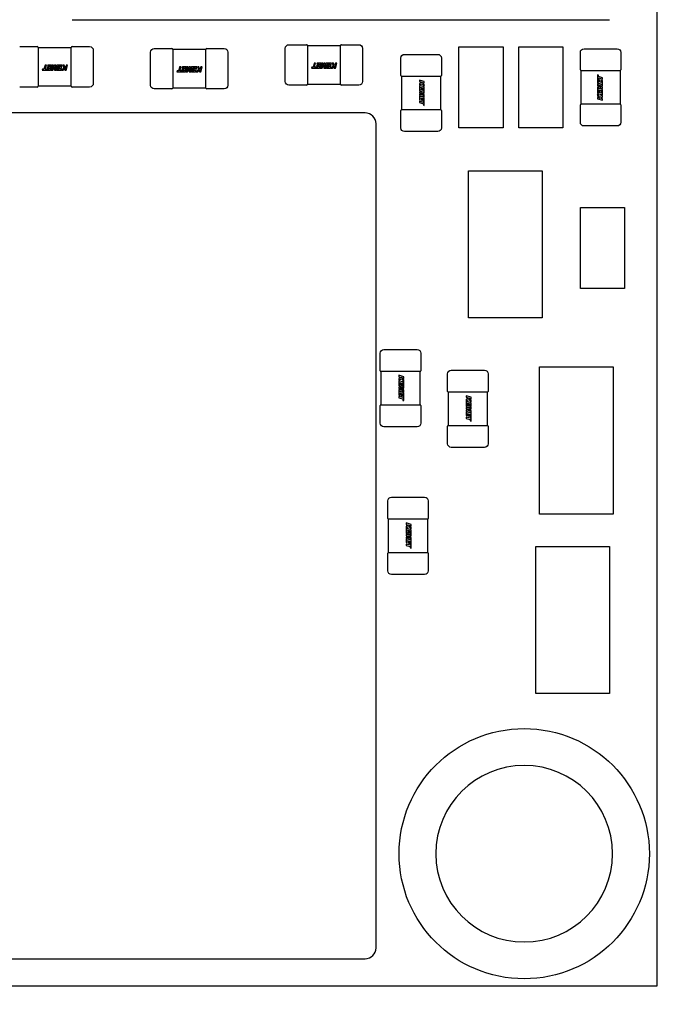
# Model space of a CAD drawing. Header units: millimetres. Extents: x 4 to 585, y 130 to 416.
# Tile 76 of 100: x 359 to 368, y 259 to 272. Entities that reach past the tile are written whole.
import ezdxf
from ezdxf import colors
from ezdxf.entities.mleader import LeaderData, LeaderLine
from ezdxf.math import Vec2, Vec3

# ---------------------------------------------------------------- set-up
doc = ezdxf.new("R2010")
doc.units = ezdxf.units.MM
doc.header["$LTSCALE"] = 0.75
doc.layers.add('Annotations', color=7, linetype='Continuous', lineweight=13)
doc.layers.add('Visible', color=7, linetype='Continuous', lineweight=25)
doc.styles.get("Standard").update_dxf_attribs({"font": 'cour.ttf'})

msp = doc.modelspace()

# ---------------------------------------------------------------- linework, layer by layer
at = {"layer": 'Visible', "extrusion": (5.934e-13, 0, -1)}
for p, q in [((367.682, 288.275, 1.529), (367.682, 258.795, 1.529)), ((359.739, 271.932, 2.505), (367.039, 271.932, 2.505)), ((359.028, 271.566, 2.055), (359.266, 271.566, 2.055)), ((359.74, 271.566, 2.055), (359.978, 271.566, 2.055)), ((362.686, 271.592, 2.055), (362.924, 271.592, 2.055)), ((362.936, 271.581, 2.043), (363.386, 271.581, 2.043)), ((363.398, 271.592, 2.055), (363.636, 271.592, 2.055)), ((364.994, 271.562, 2.105), (365.594, 271.562, 2.105)), ((364.994, 270.462, 2.105), (364.994, 271.562, 2.105)), ((365.594, 271.562, 2.105), (365.594, 270.462, 2.105)), ((365.807, 271.562, 2.105), (366.407, 271.562, 2.105)), ((365.807, 270.462, 2.105), (365.807, 271.562, 2.105)), ((366.407, 271.562, 2.105), (366.407, 270.462, 2.105)), ((359.278, 271.555, 2.043), (359.728, 271.555, 2.043)), ((359.278, 271.516, 2.093), (359.278, 271.515, 2.093)), ((359.278, 271.505, 2.094), (359.278, 271.077, 2.094)), ((359.728, 271.515, 2.093), (359.728, 271.516, 2.093)), ((359.728, 271.077, 2.094), (359.728, 271.505, 2.094)), ((360.028, 271.516, 2.055), (360.028, 271.066, 2.055)), ((360.807, 271.041, 2.055), (360.807, 271.491, 2.055)), ((360.857, 271.541, 2.055), (361.095, 271.541, 2.055)), ((361.107, 271.53, 2.043), (361.557, 271.53, 2.043)), ((361.107, 271.491, 2.093), (361.107, 271.49, 2.093)), ((361.107, 271.48, 2.094), (361.107, 271.052, 2.094)), ((361.557, 271.49, 2.093), (361.557, 271.491, 2.093)), ((361.557, 271.052, 2.094), (361.557, 271.48, 2.094)), ((361.569, 271.541, 2.055), (361.807, 271.541, 2.055)), ((361.857, 271.491, 2.055), (361.857, 271.041, 2.055)), ((362.636, 271.092, 2.055), (362.636, 271.542, 2.055)), ((362.936, 271.542, 2.093), (362.936, 271.541, 2.093)), ((362.936, 271.531, 2.094), (362.936, 271.103, 2.094)), ((363.386, 271.541, 2.093), (363.386, 271.542, 2.093)), ((363.386, 271.103, 2.094), (363.386, 271.531, 2.094)), ((363.686, 271.542, 2.055), (363.686, 271.092, 2.055)), ((364.257, 271.461, 2.055), (364.707, 271.461, 2.055)), ((366.645, 271.249, 2.055), (366.645, 271.487, 2.055)), ((366.695, 271.537, 2.055), (367.145, 271.537, 2.055)), ((367.195, 271.487, 2.055), (367.195, 271.249, 2.055)), ((359.372, 271.315, 2.096), (359.356, 271.261, 2.096)), ((359.391, 271.315, 2.096), (359.372, 271.315, 2.096)), ((359.376, 271.261, 2.096), (359.391, 271.315, 2.096)), ((359.411, 271.315, 2.096), (359.407, 271.303, 2.096)), ((359.407, 271.303, 2.096), (359.439, 271.303, 2.096)), ((359.462, 271.315, 2.096), (359.411, 271.315, 2.096)), ((359.439, 271.303, 2.096), (359.434, 271.286, 2.096)), ((359.442, 271.248, 2.096), (359.462, 271.315, 2.096)), ((359.47, 271.315, 2.096), (359.451, 271.248, 2.096)), ((359.487, 271.315, 2.096), (359.47, 271.315, 2.096)), ((359.47, 271.255, 2.096), (359.487, 271.315, 2.096)), ((359.502, 271.315, 2.096), (359.47, 271.255, 2.096)), ((359.48, 271.248, 2.096), (359.505, 271.296, 2.096)), ((359.505, 271.296, 2.096), (359.501, 271.248, 2.096)), ((359.519, 271.315, 2.096), (359.502, 271.315, 2.096)), ((359.516, 271.255, 2.096), (359.519, 271.315, 2.096)), ((359.533, 271.315, 2.096), (359.516, 271.255, 2.096)), ((359.53, 271.248, 2.096), (359.546, 271.303, 2.096)), ((359.606, 271.315, 2.096), (359.533, 271.315, 2.096)), ((359.546, 271.303, 2.096), (359.583, 271.303, 2.096)), ((359.583, 271.303, 2.096), (359.578, 271.286, 2.096)), ((359.587, 271.248, 2.096), (359.606, 271.315, 2.096)), ((359.613, 271.315, 2.096), (359.629, 271.279, 2.096)), ((359.634, 271.315, 2.096), (359.613, 271.315, 2.096)), ((359.649, 271.279, 2.096), (359.634, 271.315, 2.096)), ((359.659, 271.315, 2.096), (359.649, 271.279, 2.096)), ((359.659, 271.248, 2.096), (359.678, 271.315, 2.096)), ((359.678, 271.315, 2.096), (359.659, 271.315, 2.096)), ((363.03, 271.341, 2.096), (363.014, 271.286, 2.096)), ((363.049, 271.341, 2.096), (363.03, 271.341, 2.096)), ((363.033, 271.286, 2.096), (363.049, 271.341, 2.096)), ((363.063, 271.311, 2.096), (363.059, 271.299, 2.096)), ((363.059, 271.299, 2.096), (363.088, 271.299, 2.096)), ((363.092, 271.311, 2.096), (363.063, 271.311, 2.096)), ((363.069, 271.341, 2.096), (363.065, 271.328, 2.096)), ((363.065, 271.328, 2.096), (363.097, 271.328, 2.096)), ((363.119, 271.341, 2.096), (363.069, 271.341, 2.096)), ((363.088, 271.299, 2.096), (363.085, 271.286, 2.096)), ((363.097, 271.328, 2.096), (363.092, 271.311, 2.096)), ((363.1, 271.273, 2.096), (363.119, 271.341, 2.096)), ((363.128, 271.341, 2.096), (363.108, 271.273, 2.096)), ((363.127, 271.281, 2.096), (363.145, 271.341, 2.096)), ((363.159, 271.341, 2.096), (363.127, 271.281, 2.096)), ((363.145, 271.341, 2.096), (363.128, 271.341, 2.096)), ((363.138, 271.273, 2.096), (363.162, 271.322, 2.096)), ((363.177, 271.341, 2.096), (363.159, 271.341, 2.096)), ((363.162, 271.322, 2.096), (363.159, 271.273, 2.096)), ((363.174, 271.281, 2.096), (363.177, 271.341, 2.096)), ((363.191, 271.341, 2.096), (363.174, 271.281, 2.096)), ((363.188, 271.273, 2.096), (363.203, 271.328, 2.096)), ((363.264, 271.341, 2.096), (363.191, 271.341, 2.096)), ((363.203, 271.328, 2.096), (363.241, 271.328, 2.096)), ((363.207, 271.311, 2.096), (363.203, 271.299, 2.096)), ((363.203, 271.299, 2.096), (363.232, 271.299, 2.096)), ((363.236, 271.311, 2.096), (363.207, 271.311, 2.096)), ((363.232, 271.299, 2.096), (363.229, 271.286, 2.096)), ((363.241, 271.328, 2.096), (363.236, 271.311, 2.096)), ((363.244, 271.273, 2.096), (363.264, 271.341, 2.096)), ((363.286, 271.304, 2.096), (363.255, 271.273, 2.096)), ((363.271, 271.341, 2.096), (363.286, 271.304, 2.096)), ((363.292, 271.341, 2.096), (363.271, 271.341, 2.096)), ((363.277, 271.273, 2.096), (363.306, 271.302, 2.096)), ((363.306, 271.304, 2.096), (363.292, 271.341, 2.096)), ((363.306, 271.302, 2.096), (363.297, 271.273, 2.096)), ((363.317, 271.341, 2.096), (363.306, 271.304, 2.096)), ((363.317, 271.273, 2.096), (363.336, 271.341, 2.096)), ((363.336, 271.341, 2.096), (363.317, 271.341, 2.096)), ((364.207, 271.173, 2.055), (364.207, 271.411, 2.055)), ((364.757, 271.411, 2.055), (364.757, 271.173, 2.055)), ((359.338, 271.261, 2.096), (359.334, 271.248, 2.096)), ((359.334, 271.248, 2.096), (359.442, 271.248, 2.096)), ((359.356, 271.261, 2.096), (359.338, 271.261, 2.096)), ((359.396, 271.261, 2.096), (359.376, 271.261, 2.096)), ((359.427, 271.261, 2.096), (359.396, 271.261, 2.096)), ((359.405, 271.286, 2.096), (359.402, 271.273, 2.096)), ((359.402, 271.273, 2.096), (359.431, 271.273, 2.096)), ((359.434, 271.286, 2.096), (359.405, 271.286, 2.096)), ((359.431, 271.273, 2.096), (359.427, 271.261, 2.096)), ((359.451, 271.248, 2.096), (359.48, 271.248, 2.096)), ((359.501, 271.248, 2.096), (359.53, 271.248, 2.096)), ((359.54, 271.261, 2.096), (359.537, 271.248, 2.096)), ((359.537, 271.248, 2.096), (359.587, 271.248, 2.096)), ((359.571, 271.261, 2.096), (359.54, 271.261, 2.096)), ((359.549, 271.286, 2.096), (359.546, 271.273, 2.096)), ((359.546, 271.273, 2.096), (359.575, 271.273, 2.096)), ((359.578, 271.286, 2.096), (359.549, 271.286, 2.096)), ((359.575, 271.273, 2.096), (359.571, 271.261, 2.096)), ((359.629, 271.279, 2.096), (359.597, 271.248, 2.096)), ((359.597, 271.248, 2.096), (359.619, 271.248, 2.096)), ((359.619, 271.248, 2.096), (359.648, 271.277, 2.096)), ((359.648, 271.277, 2.096), (359.64, 271.248, 2.096)), ((359.64, 271.248, 2.096), (359.659, 271.248, 2.096)), ((361.167, 271.236, 2.096), (361.163, 271.223, 2.096)), ((361.163, 271.223, 2.096), (361.271, 271.223, 2.096)), ((361.185, 271.236, 2.096), (361.167, 271.236, 2.096)), ((361.201, 271.29, 2.096), (361.185, 271.236, 2.096)), ((361.22, 271.29, 2.096), (361.201, 271.29, 2.096)), ((361.204, 271.236, 2.096), (361.22, 271.29, 2.096)), ((361.225, 271.236, 2.096), (361.204, 271.236, 2.096)), ((361.256, 271.235, 2.096), (361.225, 271.236, 2.096)), ((361.234, 271.26, 2.096), (361.231, 271.248, 2.096)), ((361.231, 271.248, 2.096), (361.259, 271.248, 2.096)), ((361.263, 271.26, 2.096), (361.234, 271.26, 2.096)), ((361.24, 271.29, 2.096), (361.236, 271.277, 2.096)), ((361.236, 271.277, 2.096), (361.268, 271.277, 2.096)), ((361.291, 271.29, 2.096), (361.24, 271.29, 2.096)), ((361.259, 271.248, 2.096), (361.256, 271.235, 2.096)), ((361.268, 271.277, 2.096), (361.263, 271.26, 2.096)), ((361.271, 271.223, 2.096), (361.291, 271.29, 2.096)), ((361.299, 271.29, 2.096), (361.279, 271.223, 2.096)), ((361.279, 271.223, 2.096), (361.309, 271.223, 2.096)), ((361.316, 271.29, 2.096), (361.299, 271.29, 2.096)), ((361.299, 271.23, 2.096), (361.316, 271.29, 2.096)), ((361.33, 271.29, 2.096), (361.299, 271.23, 2.096)), ((361.309, 271.223, 2.096), (361.333, 271.271, 2.096)), ((361.348, 271.29, 2.096), (361.33, 271.29, 2.096)), ((361.333, 271.271, 2.096), (361.33, 271.223, 2.096)), ((361.33, 271.223, 2.096), (361.359, 271.223, 2.096)), ((361.345, 271.23, 2.096), (361.348, 271.29, 2.096)), ((361.362, 271.29, 2.096), (361.345, 271.23, 2.096)), ((361.359, 271.223, 2.096), (361.375, 271.277, 2.096)), ((361.435, 271.29, 2.096), (361.362, 271.29, 2.096)), ((361.369, 271.235, 2.096), (361.366, 271.223, 2.096)), ((361.366, 271.223, 2.096), (361.415, 271.223, 2.096)), ((361.4, 271.235, 2.096), (361.369, 271.235, 2.096)), ((361.375, 271.277, 2.096), (361.412, 271.277, 2.096)), ((361.378, 271.26, 2.096), (361.375, 271.248, 2.096)), ((361.375, 271.248, 2.096), (361.404, 271.248, 2.096)), ((361.407, 271.26, 2.096), (361.378, 271.26, 2.096)), ((361.404, 271.248, 2.096), (361.4, 271.235, 2.096)), ((361.412, 271.277, 2.096), (361.407, 271.26, 2.096)), ((361.415, 271.223, 2.096), (361.435, 271.29, 2.096)), ((361.457, 271.253, 2.096), (361.426, 271.223, 2.096)), ((361.426, 271.223, 2.096), (361.448, 271.223, 2.096)), ((361.442, 271.29, 2.096), (361.457, 271.253, 2.096)), ((361.463, 271.29, 2.096), (361.442, 271.29, 2.096)), ((361.448, 271.223, 2.096), (361.477, 271.251, 2.096)), ((361.477, 271.253, 2.096), (361.463, 271.29, 2.096)), ((361.477, 271.251, 2.096), (361.469, 271.223, 2.096)), ((361.469, 271.223, 2.096), (361.488, 271.223, 2.096)), ((361.488, 271.29, 2.096), (361.477, 271.253, 2.096)), ((361.488, 271.223, 2.096), (361.507, 271.29, 2.096)), ((361.507, 271.29, 2.096), (361.488, 271.29, 2.096)), ((362.996, 271.286, 2.096), (362.992, 271.273, 2.096)), ((362.992, 271.273, 2.096), (363.1, 271.273, 2.096)), ((363.014, 271.286, 2.096), (362.996, 271.286, 2.096)), ((363.054, 271.286, 2.096), (363.033, 271.286, 2.096)), ((363.085, 271.286, 2.096), (363.054, 271.286, 2.096)), ((363.108, 271.273, 2.096), (363.138, 271.273, 2.096)), ((363.159, 271.273, 2.096), (363.188, 271.273, 2.096)), ((363.198, 271.286, 2.096), (363.194, 271.273, 2.096)), ((363.194, 271.273, 2.096), (363.244, 271.273, 2.096)), ((363.229, 271.286, 2.096), (363.198, 271.286, 2.096)), ((363.255, 271.273, 2.096), (363.277, 271.273, 2.096)), ((363.297, 271.273, 2.096), (363.317, 271.273, 2.096)), ((364.218, 270.711, 2.043), (364.218, 271.161, 2.043)), ((364.258, 271.161, 2.093), (364.257, 271.161, 2.093)), ((364.696, 271.161, 2.094), (364.268, 271.161, 2.094)), ((364.707, 271.161, 2.093), (364.706, 271.161, 2.093)), ((364.746, 271.161, 2.043), (364.746, 270.711, 2.043)), ((366.656, 270.787, 2.043), (366.656, 271.237, 2.043)), ((366.696, 271.237, 2.093), (366.695, 271.237, 2.093)), ((367.134, 271.237, 2.094), (366.706, 271.237, 2.094)), ((366.877, 271.181, 2.096), (366.877, 271.073, 2.096)), ((366.89, 271.177, 2.096), (366.877, 271.181, 2.096)), ((366.89, 271.159, 2.096), (366.89, 271.177, 2.096)), ((367.145, 271.237, 2.093), (367.144, 271.237, 2.093)), ((367.184, 271.237, 2.043), (367.184, 270.787, 2.043)), ((359.278, 271.067, 2.093), (359.278, 271.066, 2.093)), ((359.728, 271.027, 2.043), (359.278, 271.027, 2.043)), ((359.728, 271.066, 2.093), (359.728, 271.067, 2.093)), ((361.107, 271.042, 2.093), (361.107, 271.041, 2.093)), ((361.557, 271.041, 2.093), (361.557, 271.042, 2.093)), ((362.924, 271.042, 2.055), (362.686, 271.042, 2.055)), ((362.936, 271.093, 2.093), (362.936, 271.092, 2.093)), ((363.386, 271.053, 2.043), (362.936, 271.053, 2.043)), ((363.386, 271.092, 2.093), (363.386, 271.093, 2.093)), ((363.636, 271.042, 2.055), (363.398, 271.042, 2.055)), ((364.525, 271.091, 2.096), (364.458, 271.111, 2.096)), ((364.458, 271.111, 2.096), (364.458, 271.092, 2.096)), ((364.458, 271.092, 2.096), (364.494, 271.081, 2.096)), ((364.494, 271.081, 2.096), (364.458, 271.066, 2.096)), ((364.458, 271.066, 2.096), (364.458, 271.046, 2.096)), ((364.458, 271.046, 2.096), (364.494, 271.061, 2.096)), ((364.458, 271.038, 2.096), (364.458, 270.966, 2.096)), ((364.525, 271.019, 2.096), (364.458, 271.038, 2.096)), ((364.494, 271.061, 2.096), (364.525, 271.03, 2.096)), ((364.496, 271.08, 2.096), (364.525, 271.072, 2.096)), ((364.525, 271.052, 2.096), (364.496, 271.08, 2.096)), ((364.525, 271.072, 2.096), (364.525, 271.091, 2.096)), ((364.525, 271.03, 2.096), (364.525, 271.052, 2.096)), ((366.877, 271.073, 2.096), (366.944, 271.053, 2.096)), ((366.877, 271.065, 2.096), (366.877, 271.035, 2.096)), ((366.944, 271.045, 2.096), (366.877, 271.065, 2.096)), ((366.877, 271.035, 2.096), (366.925, 271.011, 2.096)), ((366.884, 271.046, 2.096), (366.944, 271.028, 2.096)), ((366.944, 271.014, 2.096), (366.884, 271.046, 2.096)), ((366.944, 271.143, 2.096), (366.89, 271.159, 2.096)), ((366.89, 271.14, 2.096), (366.944, 271.124, 2.096)), ((366.89, 271.119, 2.096), (366.89, 271.14, 2.096)), ((366.89, 271.088, 2.096), (366.89, 271.119, 2.096)), ((366.902, 271.085, 2.096), (366.89, 271.088, 2.096)), ((366.902, 271.113, 2.096), (366.902, 271.085, 2.096)), ((366.915, 271.11, 2.096), (366.902, 271.113, 2.096)), ((366.915, 271.081, 2.096), (366.915, 271.11, 2.096)), ((366.931, 271.076, 2.096), (366.915, 271.081, 2.096)), ((366.931, 271.108, 2.096), (366.931, 271.076, 2.096)), ((366.944, 271.104, 2.096), (366.931, 271.108, 2.096)), ((366.944, 271.124, 2.096), (366.944, 271.143, 2.096)), ((366.944, 271.053, 2.096), (366.944, 271.104, 2.096)), ((366.944, 271.028, 2.096), (366.944, 271.045, 2.096)), ((359.266, 271.016, 2.055), (359.028, 271.016, 2.055)), ((359.978, 271.016, 2.055), (359.74, 271.016, 2.055)), ((361.095, 270.991, 2.055), (360.857, 270.991, 2.055)), ((361.557, 271.002, 2.043), (361.107, 271.002, 2.043)), ((361.807, 270.991, 2.055), (361.569, 270.991, 2.055)), ((364.458, 270.966, 2.096), (364.518, 270.949, 2.096)), ((364.458, 270.952, 2.096), (364.458, 270.934, 2.096)), ((364.518, 270.949, 2.096), (364.458, 270.952, 2.096)), ((364.458, 270.934, 2.096), (364.518, 270.902, 2.096)), ((364.458, 270.92, 2.096), (364.458, 270.902, 2.096)), ((364.518, 270.902, 2.096), (364.458, 270.92, 2.096)), ((364.458, 270.902, 2.096), (364.525, 270.883, 2.096)), ((364.458, 270.894, 2.096), (364.458, 270.843, 2.096)), ((364.525, 270.875, 2.096), (364.458, 270.894, 2.096)), ((364.47, 271.016, 2.096), (364.487, 271.011, 2.096)), ((364.47, 270.978, 2.096), (364.47, 271.016, 2.096)), ((364.525, 270.963, 2.096), (364.47, 270.978, 2.096)), ((364.477, 270.937, 2.096), (364.525, 270.934, 2.096)), ((364.525, 270.913, 2.096), (364.477, 270.937, 2.096)), ((364.487, 271.011, 2.096), (364.487, 270.982, 2.096)), ((364.487, 270.982, 2.096), (364.5, 270.978, 2.096)), ((364.5, 271.007, 2.096), (364.512, 271.004, 2.096)), ((364.5, 270.978, 2.096), (364.5, 271.007, 2.096)), ((364.512, 271.004, 2.096), (364.512, 270.973, 2.096)), ((364.512, 270.973, 2.096), (364.525, 270.969, 2.096)), ((364.525, 270.969, 2.096), (364.525, 271.019, 2.096)), ((364.525, 270.934, 2.096), (364.525, 270.963, 2.096)), ((364.525, 270.883, 2.096), (364.525, 270.913, 2.096)), ((366.877, 271.014, 2.096), (366.877, 270.985, 2.096)), ((366.925, 271.011, 2.096), (366.877, 271.014, 2.096)), ((366.877, 270.985, 2.096), (366.931, 270.969, 2.096)), ((366.877, 270.978, 2.096), (366.877, 270.929, 2.096)), ((366.89, 270.975, 2.096), (366.877, 270.978, 2.096)), ((366.877, 270.929, 2.096), (366.944, 270.909, 2.096)), ((366.877, 270.918, 2.096), (366.877, 270.896, 2.096)), ((366.907, 270.887, 2.096), (366.877, 270.918, 2.096)), ((366.877, 270.896, 2.096), (366.905, 270.867, 2.096)), ((366.884, 270.999, 2.096), (366.944, 270.996, 2.096)), ((366.944, 270.982, 2.096), (366.884, 270.999, 2.096)), ((366.89, 270.944, 2.096), (366.89, 270.975, 2.096)), ((366.902, 270.94, 2.096), (366.89, 270.944, 2.096)), ((366.902, 270.969, 2.096), (366.902, 270.94, 2.096)), ((366.915, 270.966, 2.096), (366.902, 270.969, 2.096)), ((366.944, 270.902, 2.096), (366.907, 270.887, 2.096)), ((366.915, 270.937, 2.096), (366.915, 270.966, 2.096)), ((366.931, 270.932, 2.096), (366.915, 270.937, 2.096)), ((366.931, 270.969, 2.096), (366.931, 270.932, 2.096)), ((366.944, 270.996, 2.096), (366.944, 271.014, 2.096)), ((366.944, 270.909, 2.096), (366.944, 270.982, 2.096)), ((366.944, 270.881, 2.096), (366.944, 270.902, 2.096)), ((364.458, 270.843, 2.096), (364.47, 270.84, 2.096)), ((364.458, 270.824, 2.096), (364.458, 270.805, 2.096)), ((364.512, 270.808, 2.096), (364.458, 270.824, 2.096)), ((364.458, 270.805, 2.096), (364.512, 270.789, 2.096)), ((364.47, 270.871, 2.096), (364.487, 270.867, 2.096)), ((364.47, 270.84, 2.096), (364.47, 270.871, 2.096)), ((364.487, 270.867, 2.096), (364.487, 270.838, 2.096)), ((364.487, 270.838, 2.096), (364.5, 270.834, 2.096)), ((364.5, 270.863, 2.096), (364.512, 270.86, 2.096)), ((364.5, 270.834, 2.096), (364.5, 270.863, 2.096)), ((364.512, 270.86, 2.096), (364.512, 270.829, 2.096)), ((364.512, 270.829, 2.096), (364.512, 270.808, 2.096)), ((364.512, 270.789, 2.096), (364.512, 270.771, 2.096)), ((364.512, 270.771, 2.096), (364.525, 270.767, 2.096)), ((364.525, 270.767, 2.096), (364.525, 270.875, 2.096)), ((366.645, 270.537, 2.055), (366.645, 270.775, 2.055)), ((366.695, 270.787, 2.093), (366.696, 270.787, 2.093)), ((366.706, 270.787, 2.094), (367.134, 270.787, 2.094)), ((366.877, 270.876, 2.096), (366.877, 270.856, 2.096)), ((366.905, 270.867, 2.096), (366.877, 270.876, 2.096)), ((366.877, 270.856, 2.096), (366.944, 270.837, 2.096)), ((366.907, 270.867, 2.096), (366.944, 270.881, 2.096)), ((366.944, 270.856, 2.096), (366.907, 270.867, 2.096)), ((366.944, 270.837, 2.096), (366.944, 270.856, 2.096)), ((367.144, 270.787, 2.093), (367.145, 270.787, 2.093)), ((367.195, 270.775, 2.055), (367.195, 270.537, 2.055)), ((363.72, 270.666, 2.805), (351.02, 270.666, 2.805)), ((364.207, 270.461, 2.055), (364.207, 270.699, 2.055)), ((364.257, 270.711, 2.093), (364.258, 270.711, 2.093)), ((364.268, 270.711, 2.094), (364.696, 270.711, 2.094)), ((364.706, 270.711, 2.093), (364.707, 270.711, 2.093)), ((364.757, 270.699, 2.055), (364.757, 270.461, 2.055)), ((363.87, 259.316, 2.805), (363.87, 270.516, 2.805)), ((364.707, 270.411, 2.055), (364.257, 270.411, 2.055)), ((365.594, 270.462, 2.105), (364.994, 270.462, 2.105)), ((366.407, 270.462, 2.105), (365.807, 270.462, 2.105)), ((367.145, 270.487, 2.055), (366.695, 270.487, 2.055)), ((365.125, 269.878, 2.105), (366.125, 269.878, 2.105)), ((365.125, 267.878, 2.105), (365.125, 269.878, 2.105)), ((366.125, 269.878, 2.105), (366.125, 267.878, 2.105)), ((366.645, 269.378, 2.105), (367.245, 269.378, 2.105)), ((366.645, 268.278, 2.105), (366.645, 269.378, 2.105)), ((367.245, 269.378, 2.105), (367.245, 268.278, 2.105)), ((367.245, 268.278, 2.105), (366.645, 268.278, 2.105)), ((366.125, 267.878, 2.105), (365.125, 267.878, 2.105)), ((363.977, 267.448, 2.055), (364.427, 267.448, 2.055)), ((363.927, 267.16, 2.055), (363.927, 267.398, 2.055)), ((364.477, 267.398, 2.055), (364.477, 267.16, 2.055)), ((363.938, 266.698, 2.043), (363.938, 267.148, 2.043)), ((363.978, 267.148, 2.093), (363.977, 267.148, 2.093)), ((364.416, 267.148, 2.094), (363.988, 267.148, 2.094)), ((364.427, 267.148, 2.093), (364.426, 267.148, 2.093)), ((364.466, 267.148, 2.043), (364.466, 266.698, 2.043)), ((364.892, 267.168, 2.055), (365.342, 267.168, 2.055)), ((366.09, 267.211, 2.105), (367.09, 267.211, 2.105)), ((366.09, 265.211, 2.105), (366.09, 267.211, 2.105)), ((367.09, 267.211, 2.105), (367.09, 265.211, 2.105)), ((364.246, 267.078, 2.096), (364.178, 267.098, 2.096)), ((364.178, 267.098, 2.096), (364.178, 267.078, 2.096)), ((364.178, 267.078, 2.096), (364.215, 267.068, 2.096)), ((364.215, 267.068, 2.096), (364.178, 267.053, 2.096)), ((364.178, 267.053, 2.096), (364.178, 267.033, 2.096)), ((364.178, 267.033, 2.096), (364.215, 267.048, 2.096)), ((364.178, 267.025, 2.096), (364.178, 266.953, 2.096)), ((364.246, 267.006, 2.096), (364.178, 267.025, 2.096)), ((364.215, 267.048, 2.096), (364.246, 267.016, 2.096)), ((364.217, 267.067, 2.096), (364.246, 267.059, 2.096)), ((364.246, 267.039, 2.096), (364.217, 267.067, 2.096)), ((364.246, 267.059, 2.096), (364.246, 267.078, 2.096)), ((364.246, 267.016, 2.096), (364.246, 267.039, 2.096)), ((364.842, 266.88, 2.055), (364.842, 267.118, 2.055)), ((365.392, 267.118, 2.055), (365.392, 266.88, 2.055)), ((364.178, 266.953, 2.096), (364.238, 266.935, 2.096)), ((364.178, 266.939, 2.096), (364.178, 266.921, 2.096)), ((364.238, 266.935, 2.096), (364.178, 266.939, 2.096)), ((364.178, 266.921, 2.096), (364.239, 266.889, 2.096)), ((364.178, 266.906, 2.096), (364.178, 266.889, 2.096)), ((364.239, 266.889, 2.096), (364.178, 266.906, 2.096)), ((364.178, 266.889, 2.096), (364.246, 266.87, 2.096)), ((364.178, 266.881, 2.096), (364.178, 266.83, 2.096)), ((364.246, 266.862, 2.096), (364.178, 266.881, 2.096)), ((364.191, 267.002, 2.096), (364.208, 266.998, 2.096)), ((364.191, 266.965, 2.096), (364.191, 267.002, 2.096)), ((364.246, 266.949, 2.096), (364.191, 266.965, 2.096)), ((364.198, 266.924, 2.096), (364.246, 266.921, 2.096)), ((364.246, 266.899, 2.096), (364.198, 266.924, 2.096)), ((364.208, 266.998, 2.096), (364.208, 266.969, 2.096)), ((364.208, 266.969, 2.096), (364.22, 266.965, 2.096)), ((364.22, 266.994, 2.096), (364.233, 266.99, 2.096)), ((364.22, 266.965, 2.096), (364.22, 266.994, 2.096)), ((364.233, 266.99, 2.096), (364.233, 266.96, 2.096)), ((364.233, 266.96, 2.096), (364.246, 266.956, 2.096)), ((364.246, 266.956, 2.096), (364.246, 267.006, 2.096)), ((364.246, 266.921, 2.096), (364.246, 266.949, 2.096)), ((364.246, 266.87, 2.096), (364.246, 266.899, 2.096)), ((364.178, 266.83, 2.096), (364.191, 266.827, 2.096)), ((364.178, 266.811, 2.096), (364.178, 266.791, 2.096)), ((364.233, 266.795, 2.096), (364.178, 266.811, 2.096)), ((364.178, 266.791, 2.096), (364.233, 266.776, 2.096)), ((364.191, 266.858, 2.096), (364.208, 266.854, 2.096)), ((364.191, 266.827, 2.096), (364.191, 266.858, 2.096)), ((364.208, 266.854, 2.096), (364.208, 266.825, 2.096)), ((364.208, 266.825, 2.096), (364.22, 266.821, 2.096)), ((364.22, 266.85, 2.096), (364.233, 266.846, 2.096)), ((364.22, 266.821, 2.096), (364.22, 266.85, 2.096)), ((364.233, 266.846, 2.096), (364.233, 266.815, 2.096)), ((364.233, 266.815, 2.096), (364.233, 266.795, 2.096)), ((364.233, 266.776, 2.096), (364.233, 266.757, 2.096)), ((364.233, 266.757, 2.096), (364.246, 266.754, 2.096)), ((364.246, 266.754, 2.096), (364.246, 266.862, 2.096)), ((364.853, 266.418, 2.043), (364.853, 266.868, 2.043)), ((364.893, 266.868, 2.093), (364.892, 266.868, 2.093)), ((365.331, 266.868, 2.094), (364.903, 266.868, 2.094)), ((365.16, 266.799, 2.096), (365.093, 266.818, 2.096)), ((365.093, 266.818, 2.096), (365.093, 266.799, 2.096)), ((365.093, 266.799, 2.096), (365.129, 266.789, 2.096)), ((365.129, 266.789, 2.096), (365.093, 266.774, 2.096)), ((365.093, 266.774, 2.096), (365.093, 266.753, 2.096)), ((365.093, 266.753, 2.096), (365.129, 266.768, 2.096)), ((365.093, 266.746, 2.096), (365.093, 266.673, 2.096)), ((365.16, 266.726, 2.096), (365.093, 266.746, 2.096)), ((365.129, 266.768, 2.096), (365.16, 266.737, 2.096)), ((365.131, 266.788, 2.096), (365.16, 266.78, 2.096)), ((365.16, 266.759, 2.096), (365.131, 266.788, 2.096)), ((365.16, 266.78, 2.096), (365.16, 266.799, 2.096)), ((365.16, 266.737, 2.096), (365.16, 266.759, 2.096)), ((365.342, 266.868, 2.093), (365.341, 266.868, 2.093)), ((365.381, 266.868, 2.043), (365.381, 266.418, 2.043)), ((363.927, 266.448, 2.055), (363.927, 266.686, 2.055)), ((363.977, 266.698, 2.093), (363.978, 266.698, 2.093)), ((363.988, 266.698, 2.094), (364.416, 266.698, 2.094)), ((364.426, 266.698, 2.093), (364.427, 266.698, 2.093)), ((364.477, 266.686, 2.055), (364.477, 266.448, 2.055)), ((365.093, 266.673, 2.096), (365.153, 266.656, 2.096)), ((365.093, 266.659, 2.096), (365.093, 266.641, 2.096)), ((365.153, 266.656, 2.096), (365.093, 266.659, 2.096)), ((365.093, 266.641, 2.096), (365.153, 266.61, 2.096)), ((365.093, 266.627, 2.096), (365.093, 266.61, 2.096)), ((365.153, 266.61, 2.096), (365.093, 266.627, 2.096)), ((365.093, 266.61, 2.096), (365.16, 266.59, 2.096)), ((365.105, 266.723, 2.096), (365.122, 266.718, 2.096)), ((365.105, 266.686, 2.096), (365.105, 266.723, 2.096)), ((365.16, 266.67, 2.096), (365.105, 266.686, 2.096)), ((365.112, 266.644, 2.096), (365.16, 266.641, 2.096)), ((365.16, 266.62, 2.096), (365.112, 266.644, 2.096)), ((365.122, 266.718, 2.096), (365.122, 266.689, 2.096)), ((365.122, 266.689, 2.096), (365.135, 266.686, 2.096)), ((365.135, 266.715, 2.096), (365.147, 266.711, 2.096)), ((365.135, 266.686, 2.096), (365.135, 266.715, 2.096)), ((365.147, 266.711, 2.096), (365.147, 266.68, 2.096)), ((365.147, 266.68, 2.096), (365.16, 266.677, 2.096)), ((365.16, 266.677, 2.096), (365.16, 266.726, 2.096)), ((365.16, 266.641, 2.096), (365.16, 266.67, 2.096)), ((365.16, 266.59, 2.096), (365.16, 266.62, 2.096)), ((365.093, 266.602, 2.096), (365.093, 266.551, 2.096)), ((365.16, 266.582, 2.096), (365.093, 266.602, 2.096)), ((365.093, 266.551, 2.096), (365.105, 266.547, 2.096)), ((365.093, 266.531, 2.096), (365.093, 266.512, 2.096)), ((365.147, 266.516, 2.096), (365.093, 266.531, 2.096)), ((365.093, 266.512, 2.096), (365.147, 266.496, 2.096)), ((365.105, 266.579, 2.096), (365.122, 266.574, 2.096)), ((365.105, 266.547, 2.096), (365.105, 266.579, 2.096)), ((365.122, 266.574, 2.096), (365.122, 266.545, 2.096)), ((365.122, 266.545, 2.096), (365.135, 266.542, 2.096)), ((365.135, 266.571, 2.096), (365.147, 266.567, 2.096)), ((365.135, 266.542, 2.096), (365.135, 266.571, 2.096)), ((365.147, 266.567, 2.096), (365.147, 266.536, 2.096)), ((365.147, 266.536, 2.096), (365.147, 266.516, 2.096)), ((365.147, 266.496, 2.096), (365.147, 266.478, 2.096)), ((365.147, 266.478, 2.096), (365.16, 266.474, 2.096)), ((365.16, 266.474, 2.096), (365.16, 266.582, 2.096)), ((364.427, 266.398, 2.055), (363.977, 266.398, 2.055)), ((364.842, 266.168, 2.055), (364.842, 266.406, 2.055)), ((364.892, 266.418, 2.093), (364.893, 266.418, 2.093)), ((364.903, 266.418, 2.094), (365.331, 266.418, 2.094)), ((365.341, 266.418, 2.093), (365.342, 266.418, 2.093)), ((365.392, 266.406, 2.055), (365.392, 266.168, 2.055)), ((365.342, 266.118, 2.055), (364.892, 266.118, 2.055)), ((364.079, 265.441, 2.055), (364.529, 265.441, 2.055)), ((364.029, 265.153, 2.055), (364.029, 265.391, 2.055)), ((364.579, 265.391, 2.055), (364.579, 265.153, 2.055)), ((364.04, 264.691, 2.043), (364.04, 265.141, 2.043)), ((364.08, 265.141, 2.093), (364.079, 265.141, 2.093)), ((364.518, 265.141, 2.094), (364.09, 265.141, 2.094)), ((364.529, 265.141, 2.093), (364.528, 265.141, 2.093)), ((364.568, 265.141, 2.043), (364.568, 264.691, 2.043)), ((367.09, 265.211, 2.105), (366.09, 265.211, 2.105)), ((364.347, 265.072, 2.096), (364.28, 265.091, 2.096)), ((364.28, 265.091, 2.096), (364.28, 265.072, 2.096)), ((364.28, 265.072, 2.096), (364.316, 265.061, 2.096)), ((364.316, 265.061, 2.096), (364.28, 265.047, 2.096)), ((364.28, 265.047, 2.096), (364.28, 265.026, 2.096)), ((364.28, 265.026, 2.096), (364.316, 265.041, 2.096)), ((364.28, 265.019, 2.096), (364.28, 264.946, 2.096)), ((364.347, 264.999, 2.096), (364.28, 265.019, 2.096)), ((364.316, 265.041, 2.096), (364.347, 265.01, 2.096)), ((364.319, 265.061, 2.096), (364.347, 265.052, 2.096)), ((364.347, 265.032, 2.096), (364.319, 265.061, 2.096)), ((364.347, 265.052, 2.096), (364.347, 265.072, 2.096)), ((364.347, 265.01, 2.096), (364.347, 265.032, 2.096)), ((364.28, 264.946, 2.096), (364.34, 264.929, 2.096)), ((364.28, 264.932, 2.096), (364.28, 264.914, 2.096)), ((364.34, 264.929, 2.096), (364.28, 264.932, 2.096)), ((364.28, 264.914, 2.096), (364.34, 264.882, 2.096)), ((364.28, 264.9, 2.096), (364.28, 264.883, 2.096)), ((364.34, 264.882, 2.096), (364.28, 264.9, 2.096)), ((364.28, 264.883, 2.096), (364.347, 264.863, 2.096)), ((364.28, 264.875, 2.096), (364.28, 264.824, 2.096)), ((364.347, 264.855, 2.096), (364.28, 264.875, 2.096)), ((364.293, 264.996, 2.096), (364.309, 264.991, 2.096)), ((364.293, 264.958, 2.096), (364.293, 264.996, 2.096)), ((364.347, 264.943, 2.096), (364.293, 264.958, 2.096)), ((364.299, 264.917, 2.096), (364.347, 264.914, 2.096)), ((364.347, 264.893, 2.096), (364.299, 264.917, 2.096)), ((364.309, 264.991, 2.096), (364.309, 264.962, 2.096)), ((364.309, 264.962, 2.096), (364.322, 264.959, 2.096)), ((364.322, 264.987, 2.096), (364.334, 264.984, 2.096)), ((364.322, 264.959, 2.096), (364.322, 264.987, 2.096)), ((364.334, 264.984, 2.096), (364.334, 264.953, 2.096)), ((364.334, 264.953, 2.096), (364.347, 264.949, 2.096)), ((364.347, 264.949, 2.096), (364.347, 264.999, 2.096)), ((364.347, 264.914, 2.096), (364.347, 264.943, 2.096)), ((364.347, 264.863, 2.096), (364.347, 264.893, 2.096)), ((364.28, 264.824, 2.096), (364.293, 264.82, 2.096)), ((364.28, 264.804, 2.096), (364.28, 264.785, 2.096)), ((364.334, 264.788, 2.096), (364.28, 264.804, 2.096)), ((364.28, 264.785, 2.096), (364.334, 264.769, 2.096)), ((364.293, 264.852, 2.096), (364.309, 264.847, 2.096)), ((364.293, 264.82, 2.096), (364.293, 264.852, 2.096)), ((364.309, 264.847, 2.096), (364.309, 264.818, 2.096)), ((364.309, 264.818, 2.096), (364.322, 264.814, 2.096)), ((364.322, 264.843, 2.096), (364.334, 264.84, 2.096)), ((364.322, 264.814, 2.096), (364.322, 264.843, 2.096)), ((364.334, 264.84, 2.096), (364.334, 264.809, 2.096)), ((364.334, 264.809, 2.096), (364.334, 264.788, 2.096)), ((364.334, 264.769, 2.096), (364.334, 264.751, 2.096)), ((364.334, 264.751, 2.096), (364.347, 264.747, 2.096)), ((364.347, 264.747, 2.096), (364.347, 264.855, 2.096)), ((366.039, 264.773, 2.105), (367.039, 264.773, 2.105)), ((366.039, 262.773, 2.105), (366.039, 264.773, 2.105)), ((367.039, 264.773, 2.105), (367.039, 262.773, 2.105)), ((364.029, 264.441, 2.055), (364.029, 264.679, 2.055)), ((364.079, 264.691, 2.093), (364.08, 264.691, 2.093)), ((364.09, 264.691, 2.094), (364.518, 264.691, 2.094)), ((364.528, 264.691, 2.093), (364.529, 264.691, 2.093)), ((364.579, 264.679, 2.055), (364.579, 264.441, 2.055)), ((364.529, 264.391, 2.055), (364.079, 264.391, 2.055)), ((367.039, 262.773, 2.105), (366.039, 262.773, 2.105)), ((351.02, 259.166, 2.805), (363.72, 259.166, 2.805)), ((367.682, 258.795, 1.529), (318.682, 258.795, 1.529))]:
    msp.add_line(p, q, dxfattribs=at)
at = {"layer": 'Visible'}
msp.add_circle((365.882, 260.595, 1.561), 1.7, dxfattribs=at)
at = {"layer": 'Visible', "extrusion": (5.934e-13, 0, -1)}
msp.add_circle((-365.882, 260.595, -1.561), 1.2, dxfattribs=at)
at = {"layer": 'Visible'}
for centre, radius, start, end in [((359.266, 271.554, 2.055), 0.012, 0, 90), ((359.74, 271.554, 2.055), 0.012, 90, 180), ((362.924, 271.58, 2.055), 0.012, 0, 90), ((363.398, 271.58, 2.055), 0.012, 90, 180), ((361.095, 271.529, 2.055), 0.012, 0, 90), ((361.569, 271.529, 2.055), 0.012, 90, 180), ((364.219, 271.173, 2.055), 0.012, 180, 270), ((364.745, 271.173, 2.055), 0.012, 270, 360), ((366.657, 271.249, 2.055), 0.012, 180, 270), ((367.183, 271.249, 2.055), 0.012, 270, 360), ((359.266, 271.028, 2.055), 0.012, 270, 360), ((359.74, 271.028, 2.055), 0.012, 180, 270), ((362.924, 271.054, 2.055), 0.012, 270, 360), ((363.398, 271.054, 2.055), 0.012, 180, 270), ((361.095, 271.003, 2.055), 0.012, 270, 360), ((361.569, 271.003, 2.055), 0.012, 180, 270), ((366.657, 270.775, 2.055), 0.012, 90, 180), ((367.183, 270.775, 2.055), 0.012, 0, 90), ((363.72, 270.516, 2.805), 0.15, 0, 90), ((364.219, 270.699, 2.055), 0.012, 90, 180), ((364.745, 270.699, 2.055), 0.012, 0, 90), ((363.939, 267.16, 2.055), 0.012, 180, 270), ((364.465, 267.16, 2.055), 0.012, 270, 360), ((364.854, 266.88, 2.055), 0.012, 180, 270), ((365.38, 266.88, 2.055), 0.012, 270, 360), ((363.939, 266.686, 2.055), 0.012, 90, 180), ((364.465, 266.686, 2.055), 0.012, 0, 90), ((364.854, 266.406, 2.055), 0.012, 90, 180), ((365.38, 266.406, 2.055), 0.012, 0, 90), ((364.041, 265.153, 2.055), 0.012, 180, 270), ((364.567, 265.153, 2.055), 0.012, 270, 360), ((364.041, 264.679, 2.055), 0.012, 90, 180), ((364.567, 264.679, 2.055), 0.012, 0, 90), ((363.72, 259.316, 2.805), 0.15, 270, 0)]:
    msp.add_arc(centre, radius, start, end, dxfattribs=at)
at = {"layer": 'Visible', "extrusion": (5.934e-13, -5.1033e-12, -1)}
for centre, start, end in [((-359.978, 271.516, -2.055), 90, 180), ((-362.686, 271.542, -2.055), 0, 90), ((-363.636, 271.542, -2.055), 90, 180), ((-360.857, 271.491, -2.055), 0, 90), ((-361.807, 271.491, -2.055), 90, 180), ((-359.978, 271.066, -2.055), 180, 270), ((-360.857, 271.041, -2.055), 270, 0), ((-361.807, 271.041, -2.055), 180, 270), ((-362.686, 271.092, -2.055), 270, 0), ((-363.636, 271.092, -2.055), 180, 270)]:
    msp.add_arc(centre, 0.05, start, end, dxfattribs=at)
at = {"layer": 'Visible', "extrusion": (1, 0, 5.934e-13)}
for centre, start, end in [((271.542, 2.055, 362.936), 360, 90), ((271.516, 2.055, 359.278), 360, 90), ((271.491, 2.055, 361.107), 360, 90), ((271.066, 2.055, 359.278), 90, 180), ((271.041, 2.055, 361.107), 90, 180), ((271.092, 2.055, 362.936), 90, 180)]:
    msp.add_arc(centre, 0.038, start, end, dxfattribs=at)
at = {"layer": 'Visible', "extrusion": (-1, 0, -5.934e-13)}
for centre, start, end in [((-271.542, 2.055, -363.386), 90, 180), ((-271.516, 2.055, -359.728), 90, 180), ((-271.491, 2.055, -361.557), 90, 180), ((-271.066, 2.055, -359.728), 0, 90), ((-271.041, 2.055, -361.557), 0, 90), ((-271.092, 2.055, -363.386), 0, 90)]:
    msp.add_arc(centre, 0.038, start, end, dxfattribs=at)
at = {"layer": 'Visible', "extrusion": (5.6966e-12, 0, -1)}
for centre, start, end in [((-364.257, 271.411, -2.055), 0, 90), ((-364.707, 271.411, -2.055), 90, 180), ((-364.257, 270.461, -2.055), 270, 0), ((-364.707, 270.461, -2.055), 180, 270), ((-363.977, 267.398, -2.055), 0, 90), ((-364.427, 267.398, -2.055), 90, 180), ((-364.892, 267.118, -2.055), 0, 90), ((-365.342, 267.118, -2.055), 90, 180), ((-363.977, 266.448, -2.055), 270, 0), ((-364.427, 266.448, -2.055), 180, 270), ((-364.892, 266.168, -2.055), 270, 0), ((-365.342, 266.168, -2.055), 180, 270), ((-364.079, 265.391, -2.055), 0, 90), ((-364.529, 265.391, -2.055), 90, 180), ((-364.079, 264.441, -2.055), 270, 0), ((-364.529, 264.441, -2.055), 180, 270)]:
    msp.add_arc(centre, 0.05, start, end, dxfattribs=at)
at = {"layer": 'Visible', "extrusion": (-4.5099e-12, 0, -1)}
for centre, start, end in [((-366.695, 271.487, -2.055), 0, 90), ((-367.145, 271.487, -2.055), 90, 180), ((-366.695, 270.537, -2.055), 270, 0), ((-367.145, 270.537, -2.055), 180, 270)]:
    msp.add_arc(centre, 0.05, start, end, dxfattribs=at)
at = {"layer": 'Visible', "extrusion": (0, -1, 0)}
for centre, start, end in [((364.257, 2.055, -271.161), 90, 180), ((364.707, 2.055, -271.161), 0, 90), ((366.695, 2.055, -271.237), 90, 180), ((367.145, 2.055, -271.237), 360, 90), ((363.977, 2.055, -267.148), 90, 180), ((364.427, 2.055, -267.148), 0, 90), ((364.892, 2.055, -266.868), 90, 180), ((365.342, 2.055, -266.868), 0, 90), ((364.079, 2.055, -265.141), 90, 180), ((364.529, 2.055, -265.141), 0, 90)]:
    msp.add_arc(centre, 0.038, start, end, dxfattribs=at)
at = {"layer": 'Visible', "extrusion": (0, 1, 0)}
for centre, start, end in [((-366.695, 2.055, 270.787), 0, 90), ((-367.145, 2.055, 270.787), 90, 180), ((-364.257, 2.055, 270.711), 360, 90), ((-364.707, 2.055, 270.711), 90, 180), ((-363.977, 2.055, 266.698), 360, 90), ((-364.427, 2.055, 266.698), 90, 180), ((-364.892, 2.055, 266.418), 360, 90), ((-365.342, 2.055, 266.418), 90, 180), ((-364.079, 2.055, 264.691), 360, 90), ((-364.529, 2.055, 264.691), 90, 180)]:
    msp.add_arc(centre, 0.038, start, end, dxfattribs=at)
at = {"layer": 'Visible'}
for points in [[(359.278, 271.515, 2.093), (359.278, 271.512, 2.094), (359.278, 271.509, 2.094), (359.278, 271.505, 2.094)], [(359.728, 271.505, 2.094), (359.728, 271.509, 2.094), (359.728, 271.512, 2.094), (359.728, 271.515, 2.093)], [(361.107, 271.49, 2.093), (361.107, 271.487, 2.094), (361.107, 271.483, 2.094), (361.107, 271.48, 2.094)], [(361.557, 271.48, 2.094), (361.557, 271.483, 2.094), (361.557, 271.487, 2.094), (361.557, 271.49, 2.093)], [(362.936, 271.541, 2.093), (362.936, 271.537, 2.094), (362.936, 271.534, 2.094), (362.936, 271.531, 2.094)], [(363.386, 271.531, 2.094), (363.386, 271.534, 2.094), (363.386, 271.537, 2.094), (363.386, 271.541, 2.093)], [(364.268, 271.161, 2.094), (364.265, 271.161, 2.094), (364.261, 271.161, 2.094), (364.258, 271.161, 2.093)], [(364.706, 271.161, 2.093), (364.702, 271.161, 2.094), (364.699, 271.161, 2.094), (364.696, 271.161, 2.094)], [(366.706, 271.237, 2.094), (366.703, 271.237, 2.094), (366.699, 271.237, 2.094), (366.696, 271.237, 2.093)], [(367.144, 271.237, 2.093), (367.141, 271.237, 2.094), (367.137, 271.237, 2.094), (367.134, 271.237, 2.094)], [(359.278, 271.077, 2.094), (359.278, 271.074, 2.094), (359.278, 271.071, 2.094), (359.278, 271.067, 2.093)], [(359.728, 271.067, 2.093), (359.728, 271.071, 2.094), (359.728, 271.074, 2.094), (359.728, 271.077, 2.094)], [(361.107, 271.052, 2.094), (361.107, 271.049, 2.094), (361.107, 271.045, 2.094), (361.107, 271.042, 2.093)], [(361.557, 271.042, 2.093), (361.557, 271.045, 2.094), (361.557, 271.049, 2.094), (361.557, 271.052, 2.094)], [(362.936, 271.103, 2.094), (362.936, 271.1, 2.094), (362.936, 271.096, 2.094), (362.936, 271.093, 2.093)], [(363.386, 271.093, 2.093), (363.386, 271.096, 2.094), (363.386, 271.1, 2.094), (363.386, 271.103, 2.094)], [(366.696, 270.787, 2.093), (366.699, 270.787, 2.094), (366.703, 270.787, 2.094), (366.706, 270.787, 2.094)], [(367.134, 270.787, 2.094), (367.137, 270.787, 2.094), (367.141, 270.787, 2.094), (367.144, 270.787, 2.093)], [(364.258, 270.711, 2.093), (364.261, 270.711, 2.094), (364.265, 270.711, 2.094), (364.268, 270.711, 2.094)], [(364.696, 270.711, 2.094), (364.699, 270.711, 2.094), (364.702, 270.711, 2.094), (364.706, 270.711, 2.093)], [(363.988, 267.148, 2.094), (363.985, 267.148, 2.094), (363.982, 267.148, 2.094), (363.978, 267.148, 2.093)], [(364.426, 267.148, 2.093), (364.423, 267.148, 2.094), (364.419, 267.148, 2.094), (364.416, 267.148, 2.094)], [(364.903, 266.868, 2.094), (364.9, 266.868, 2.094), (364.896, 266.868, 2.094), (364.893, 266.868, 2.093)], [(365.341, 266.868, 2.093), (365.337, 266.868, 2.094), (365.334, 266.868, 2.094), (365.331, 266.868, 2.094)], [(363.978, 266.698, 2.093), (363.982, 266.698, 2.094), (363.985, 266.698, 2.094), (363.988, 266.698, 2.094)], [(364.416, 266.698, 2.094), (364.419, 266.698, 2.094), (364.423, 266.698, 2.094), (364.426, 266.698, 2.093)], [(364.893, 266.418, 2.093), (364.896, 266.418, 2.094), (364.9, 266.418, 2.094), (364.903, 266.418, 2.094)], [(365.331, 266.418, 2.094), (365.334, 266.418, 2.094), (365.337, 266.418, 2.094), (365.341, 266.418, 2.093)], [(364.09, 265.141, 2.094), (364.087, 265.141, 2.094), (364.083, 265.141, 2.094), (364.08, 265.141, 2.093)], [(364.528, 265.141, 2.093), (364.524, 265.141, 2.094), (364.521, 265.141, 2.094), (364.518, 265.141, 2.094)], [(364.08, 264.691, 2.093), (364.083, 264.691, 2.094), (364.087, 264.691, 2.094), (364.09, 264.691, 2.094)], [(364.518, 264.691, 2.094), (364.521, 264.691, 2.094), (364.524, 264.691, 2.094), (364.528, 264.691, 2.093)]]:
    msp.add_open_spline(points, degree=3, dxfattribs=at)

# ---------------------------------------------------------------- leaders
at = {"layer": 'Annotations'}
ml = msp.add_multileader_mtext('Standard', dxfattribs=at)
ml.set_content('Hirose DF40C-80DP-0.4V(51)', color=256)
ml.set_leader_properties()
ml.build(insert=Vec2(0, 0))
ml.multileader.update_dxf_attribs({"text_left_attachment_type": 5, "text_right_attachment_type": 5, "dogleg_length": 2.5, "arrow_head_size": 2.5})
ctx = ml.context
ctx.base_point, ctx.char_height, ctx.arrow_head_size, ctx.landing_gap_size, ctx.plane_origin = Vec3(346.751, 250.248), 1.8, 2.5, 0, Vec3(336.055, 260.841)
ctx.left_attachment, ctx.right_attachment = 5, 5
notes = []
notes.append((ctx, [(0, (1, 1, 0), (344.251, 250.248), (1, 0), 2.5, [(0, [(336.055, 260.841)], 0, [])])]))
ctx.mtext.insert, ctx.mtext.flow_direction = Vec3(346.751, 252.643), 5
for ctx, leaders in notes:
    for number, flags, end, landing, length, lines in leaders:
        leader = LeaderData()
        leader.index, (leader.has_last_leader_line, leader.has_dogleg_vector, leader.attachment_direction) = number, flags
        leader.last_leader_point, leader.dogleg_vector, leader.dogleg_length = Vec3(end), Vec3(landing), length
        for number, points, colour, breaks in lines:
            line = LeaderLine()
            line.index, line.vertices, line.color, line.breaks = number, Vec3.list(points), colors.encode_raw_color(colour), breaks
            leader.lines.append(line)
        ctx.leaders.append(leader)

doc.saveas('drawing.dxf')
